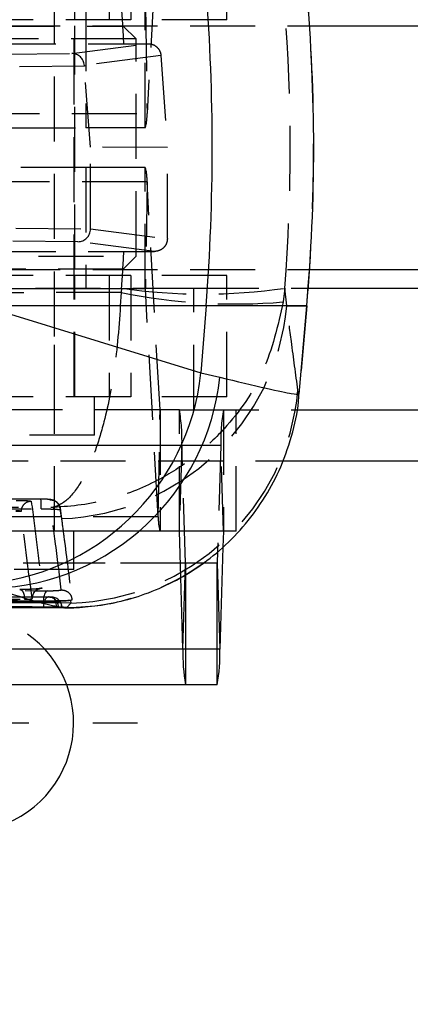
# Model space of a CAD drawing. Extents: x 81 to 742, y 47 to 575.
# Tile 7 of 21: x 358 to 373, y 85 to 124. Entities that reach past the tile are written whole.
import ezdxf

# ---------------------------------------------------------------- set-up
doc = ezdxf.new("R2010")
doc.units = 0
doc.header["$LTSCALE"] = 2
doc.linetypes.add('HIDDEN', pattern=[1.905, 1.27, -0.635])
doc.layers.get('0').update_dxf_attribs({"linetype": 'CONTINUOUS'})
doc.styles.add('SLDTEXTSTYLE0', font='TXT', dxfattribs={"width": 0.75})
doc.dimstyles.new('SLDDIMSTYLE0', dxfattribs={"dimtxt": 7, "dimasz": 6.604, "dimexe": 0, "dimexo": 0.0625, "dimgap": 1.75, "dimtad": 1, "dimdec": 0, "dimrnd": 1e-09, "dimzin": 12, "dimtxsty": 'SLDTEXTSTYLE0', "dimsah": 1, "dimcen": 0.09, "dimazin": 3, "dimtfac": 1, "dimtdec": 0, "dimtofl": 0, "dimtmove": 0, "dimatfit": 3, "dimtolj": 1, "dimtzin": 12})
doc.dimstyles.new('SLDDIMSTYLE2', dxfattribs={"dimtxt": 7, "dimasz": 6.604, "dimexe": 0, "dimexo": 0.0625, "dimgap": 1.75, "dimtad": 1, "dimdec": 3, "dimrnd": 1e-09, "dimzin": 12, "dimtxsty": 'SLDTEXTSTYLE0', "dimsah": 1, "dimcen": 0.09, "dimazin": 3, "dimtfac": 1, "dimtdec": 3, "dimtofl": 0, "dimtmove": 0, "dimatfit": 3, "dimtolj": 1, "dimtzin": 12})

# ---------------------------------------------------------------- blocks, each defined once
blk = doc.blocks.new('_D_6')
at = {"color": 179, "linetype": 'CONTINUOUS'}
for p, q in [((344.453, 90.45), (344.453, 63.45)), ((399.453, 90.45), (399.453, 63.45)), ((399.453, 65.45), (344.453, 65.45))]:
    blk.add_line(p, q, dxfattribs=at)
for points in [[(344.453, 65.45), (351.057, 64.434), (351.057, 66.466)], [(399.453, 65.45), (392.849, 66.466), (392.849, 64.434)]]:
    blk.add_solid(points, dxfattribs=at)
at = {"color": 179, "linetype": 'CONTINUOUS', "insert": (362.662, 74.474, -50.05), "char_height": 7, "attachment_point": 1, "style": 'SLDTEXTSTYLE0'}
blk.add_mtext('55', dxfattribs=at)
blk = doc.blocks.new('_D_7')
at = {"color": 179, "linetype": 'CONTINUOUS'}
for p, q in [((199.42, 112.188), (199.42, 47.315)), ((399.453, 90.45), (399.453, 47.315)), ((399.453, 49.315), (199.42, 49.315))]:
    blk.add_line(p, q, dxfattribs=at)
for points in [[(199.42, 49.315), (206.024, 48.299), (206.024, 50.331)], [(399.453, 49.315), (392.849, 50.331), (392.849, 48.299)]]:
    blk.add_solid(points, dxfattribs=at)
at = {"color": 179, "linetype": 'CONTINUOUS', "insert": (290.51, 58.339, -50.05), "char_height": 7, "attachment_point": 1, "style": 'SLDTEXTSTYLE0'}
blk.add_mtext('200', dxfattribs=at)
blk = doc.blocks.new('SW_CENTERMARKSYMBOL_6')
at = {"color": 0, "linetype": 'CONTINUOUS'}
for p, q in [((0, 5), (0, 6.75)), ((0, 0), (0, 2.5)), ((-5, 0), (-6.75, 0)), ((0, 0), (-2.5, 0)), ((0, 0), (0, -2.5)), ((0, 0), (2.5, 0)), ((5, 0), (6.75, 0)), ((0, -5), (0, -6.75))]:
    blk.add_line(p, q, dxfattribs=at)

msp = doc.modelspace()

# ---------------------------------------------------------------- linework, layer by layer
at = {"color": 7, "linetype": 'HIDDEN'}
for p, q in [((359.452772, 103.947952), (359.452772, 135.147952)), ((360.221672, 109.200186), (360.221672, 130.400186)), ((363.578435, 129.20125), (363.071916, 120.284528)), ((360.252922, 123.950186), (360.252922, 128.700186)), ((361.591004, 128.700186), (361.591004, 123.950186)), ((362.434185, 128.700186), (362.434185, 123.950186)), ((366.188913, 123.950186), (366.188913, 128.700186)), ((360.678785, 124.477358), (360.678785, 119.727358)), ((363.004419, 119.727358), (363.004419, 124.477358)), ((363.004562, 124.478529), (363.071916, 120.284528)), ((322.842855, 123.712686), (369.425184, 123.712686)), ((362.434185, 123.950186), (352.764443, 123.950186)), ((353.117532, 123.700186), (362.142532, 123.700186)), ((360.252922, 114.187686), (360.252922, 123.712686)), ((362.642532, 123.200187), (362.142532, 123.700186)), ((366.188913, 123.950186), (362.434185, 123.950186)), ((362.642532, 123.200187), (353.117532, 123.200187)), ((362.642532, 114.700186), (362.642532, 123.200187)), ((341.724925, 123.011673), (362.164488, 123.011673)), ((360.127658, 122.630252), (363.119202, 123.011368)), ((362.164488, 123.011673), (363.119202, 123.011368)), ((353.68516, 122.575276), (360.127658, 122.630252)), ((363.615602, 122.545979), (360.622348, 122.164644)), ((363.615602, 122.545979), (363.868668, 118.950217)), ((360.624798, 122.130711), (354.128994, 122.07528)), ((360.862226, 118.963469), (360.624798, 122.130711)), ((341.081953, 120.284528), (363.071916, 120.284528)), ((338.688821, 119.727358), (360.678785, 119.727358)), ((363.004419, 119.727358), (360.678785, 119.727358)), ((363.868668, 118.950217), (360.862226, 118.963469)), ((360.862226, 115.768572), (360.862226, 118.963469)), ((363.864899, 115.389531), (363.868668, 118.950217)), ((360.678785, 118.173014), (338.688821, 118.173014)), ((360.678785, 118.173014), (360.678785, 113.423015)), ((363.004419, 118.173014), (360.678785, 118.173014)), ((363.004419, 113.423015), (363.004419, 118.173014)), ((363.071916, 117.615845), (341.081953, 117.615845)), ((363.071916, 117.615845), (363.004562, 113.421844)), ((363.578435, 108.699122), (363.071916, 117.615845)), ((354.128994, 115.825092), (360.862226, 115.767635)), ((360.862226, 115.768572), (363.864899, 115.389531)), ((360.862226, 115.767635), (360.862226, 115.768572)), ((360.366362, 115.268084), (353.68516, 115.325097)), ((363.367903, 114.889185), (360.366362, 115.268084)), ((341.724925, 114.8887), (362.164488, 114.8887)), ((362.164488, 114.8887), (363.367903, 114.889185)), ((343.592531, 114.700186), (362.642532, 114.700186)), ((362.142532, 114.200186), (362.642532, 114.700186)), ((322.846353, 114.187686), (369.425184, 114.187686)), ((362.142532, 114.200186), (344.092532, 114.200186)), ((362.434185, 113.950186), (352.764443, 113.950186)), ((360.252922, 109.200186), (360.252922, 113.950186)), ((361.591004, 113.950186), (361.591004, 109.200186)), ((362.434185, 113.950186), (362.434185, 109.200186)), ((366.188913, 113.950186), (362.434185, 113.950186)), ((366.188913, 109.200186), (366.188913, 113.950186)), ((360.678785, 113.423015), (338.688821, 113.423015)), ((363.004562, 113.421844), (341.0146, 113.421844)), ((343.472086, 113.447953), (364.89933, 113.447953)), ((359.452772, 108.697953), (359.452772, 113.447953)), ((363.004419, 113.423015), (360.678785, 113.423015)), ((362.077411, 113.451129), (362.06144, 113.285775)), ((363.51108, 104.505122), (363.004562, 113.421844)), ((364.89933, 108.697953), (364.89933, 113.447953)), ((364.89933, 113.447953), (369.371607, 113.447953)), ((368.455854, 113.451129), (368.398035, 112.914391)), ((368.530497, 112.757771), (368.455854, 113.451129)), ((368.530497, 112.757771), (369.311464, 112.757771)), ((369.311464, 112.757771), (369.009427, 109.305159)), ((369.311464, 112.757771), (369.314612, 112.757771)), ((369.009427, 109.305159), (368.967837, 109.45872)), ((362.434185, 109.200186), (352.764443, 109.200186)), ((361.015422, 107.700186), (361.015422, 109.200186)), ((366.188913, 109.200186), (362.434185, 109.200186)), ((368.981996, 109.307775), (369.009427, 109.305159)), ((363.578435, 108.699122), (341.588473, 108.699122)), ((363.578577, 108.697953), (341.588615, 108.697953)), ((359.452772, 103.947952), (359.452772, 108.697953)), ((363.51108, 104.505122), (363.578435, 108.699122)), ((363.578577, 108.697953), (363.578577, 103.947952)), ((364.333347, 108.697953), (363.578577, 108.697953)), ((364.333347, 103.947952), (364.333347, 108.697953)), ((364.333347, 108.697953), (364.89933, 108.697953)), ((364.89933, 108.697953), (368.914561, 108.697953)), ((366.055227, 108.697953), (366.055227, 103.947952)), ((366.553468, 103.947952), (366.553468, 108.697953)), ((361.015422, 107.700186), (351.490422, 107.700186)), ((364.435009, 107.30378), (342.445046, 107.30378)), ((365.953565, 107.30378), (343.963603, 107.30378)), ((364.435009, 107.30378), (364.333561, 103.945023)), ((364.574035, 102.700882), (364.435009, 107.30378)), ((365.953565, 107.30378), (365.828225, 103.153991)), ((366.055013, 103.945023), (365.953565, 107.30378)), ((344.452773, 106.697952), (399.452772, 106.697952)), ((344.452773, 106.697952), (368.374051, 106.697952)), ((359.40859, 104.890706), (359.4236, 104.812662)), ((359.721879, 104.498344), (359.681688, 104.811148)), ((363.51108, 104.505122), (341.521118, 104.505122)), ((358.144324, 104.713759), (358.144321, 104.713856)), ((358.144324, 104.712173), (358.144324, 104.713759)), ((363.578577, 103.947952), (341.588615, 103.947952)), ((364.333561, 103.945023), (342.343597, 103.945023)), ((366.055013, 103.945023), (344.06505, 103.945023)), ((360.215272, 102.447953), (360.215272, 103.947952)), ((364.333347, 103.947952), (363.578577, 103.947952)), ((366.055227, 103.947952), (364.333347, 103.947952)), ((364.387607, 102.155646), (364.333561, 103.945023)), ((366.055013, 103.945023), (366.036137, 103.320079)), ((366.553468, 103.947952), (366.055227, 103.947952)), ((364.574035, 102.700882), (342.584072, 102.700882)), ((364.574248, 102.697952), (342.584286, 102.697952)), ((365.247926, 102.700882), (343.824577, 102.700882)), ((360.215272, 102.447953), (357.880031, 102.447953)), ((364.560595, 102.255903), (364.574035, 102.700882)), ((365.244174, 102.697952), (364.574248, 102.697952)), ((364.574248, 102.697952), (364.574248, 102.263816)), ((358.577743, 101.318894), (358.577736, 101.319201)), ((358.577743, 101.309953), (358.577743, 101.318894)), ((359.249676, 101.379095), (359.218207, 101.380629)), ((359.345818, 101.370851), (359.367228, 101.370122)), ((359.016612, 101.190096), (359.016612, 101.215938)), ((359.523863, 100.964889), (359.523863, 100.96043)), ((359.551761, 100.97472), (359.60961, 100.97472)), ((359.60961, 100.97472), (359.60961, 100.971682)), ((359.740142, 100.962376), (359.740142, 100.964889)), ((359.740142, 100.964889), (359.748273, 100.964889)), ((359.939172, 100.967327), (359.802387, 100.977926)), ((360.097174, 101.139599), (359.939172, 100.967327)), ((360.07887, 101.240758), (360.070552, 101.239368)), ((360.07887, 101.240758), (360.097174, 101.139599)), ((365.915987, 99.342125), (343.926024, 99.342125))]:
    msp.add_line(p, q, dxfattribs=at)
at = {"color": 7, "linetype": 'CONTINUOUS'}
for p, q in [((369.425184, 123.712686), (391.419225, 123.712686)), ((369.425184, 114.187686), (391.419225, 114.187686)), ((369.371607, 113.447953), (380.121539, 113.447953)), ((365.379809, 112.757771), (356.663819, 112.757771)), ((356.663819, 112.757771), (365.176877, 110.143872)), ((365.379809, 112.757771), (365.176877, 110.143872)), ((369.012543, 109.305103), (369.314612, 112.757771)), ((365.176877, 110.143872), (365.921564, 109.967586)), ((368.914561, 108.697953), (380.121539, 108.697953)), ((366.036137, 103.320079), (365.915987, 99.342125)), ((365.828225, 103.153991), (365.814539, 102.700882)), ((365.814325, 102.697952), (365.244174, 102.697952)), ((365.814325, 97.947953), (365.814325, 102.697952)), ((365.814539, 102.700882), (365.915987, 99.342125)), ((364.472587, 99.342125), (364.387607, 102.155646)), ((359.60961, 100.971682), (359.551761, 100.97472)), ((359.740142, 100.962376), (359.60961, 100.971682)), ((359.744419, 100.961603), (359.740142, 100.962376)), ((364.472587, 99.342125), (342.482625, 99.342125)), ((364.574248, 97.947953), (342.584286, 97.947953)), ((365.814325, 97.947953), (364.574248, 97.947953))]:
    msp.add_line(p, q, dxfattribs=at)
at = {"color": 8, "linetype": 'CONTINUOUS'}
for p, q in [((369.314612, 112.757771), (365.379809, 112.757771)), ((368.374051, 106.697952), (387.452772, 106.697952)), ((365.814539, 102.700882), (365.247926, 102.700882)), ((364.472587, 99.342125), (364.560595, 102.255903)), ((364.574248, 102.263816), (364.574248, 97.947953)), ((359.748273, 100.964889), (359.523863, 100.964889))]:
    msp.add_line(p, q, dxfattribs=at)
at = {"color": 7, "linetype": 'HIDDEN', "flags": 128}
for points in [[(359.679075, 104.843016), (359.679074, 104.843019), (359.679074, 104.843019), (359.679074, 104.843019), (359.679074, 104.84302), (359.625522, 104.987023), (359.558352, 105.070588), (359.484989, 105.126377), (359.415819, 105.159542), (359.360276, 105.176277), (359.316531, 105.184722), (359.249655, 105.192485), (359.103803, 105.200194), (358.947743, 105.202524), (358.909117, 105.202436)], [(359.684606, 104.782314), (359.690758, 104.735053), (359.716679, 104.535738), (359.728972, 104.441118)], [(359.186747, 101.621065), (359.153274, 101.60893), (359.121337, 101.582926), (359.092064, 101.54397), (359.066487, 101.493439), (359.04551, 101.433115), (359.029871, 101.365125), (359.020125, 101.291871), (359.016612, 101.215938)], [(359.031869, 100.984342), (359.036384, 101.063201), (359.047677, 101.138672), (359.065314, 101.207865), (359.088621, 101.268131), (359.116706, 101.317162), (359.148492, 101.353079), (359.182763, 101.374509), (359.218207, 101.380629)], [(359.345818, 101.370851), (359.380871, 101.362122), (359.414465, 101.338388), (359.445333, 101.300549), (359.472308, 101.250028), (359.494371, 101.188736), (359.510688, 101.118991), (359.520645, 101.043424), (359.523863, 100.964889)]]:
    msp.add_lwpolyline(points, dxfattribs=at)
at = {"color": 7, "linetype": 'CONTINUOUS'}
for centre, radius, start, end in [((285.590391, 118.950186), 80.029352, 355.56219985, 4.43780015), ((298.534979, 118.950186), 71.05, 355, 5), ((355.994347, 111.108058), 9.233012, 273.3804801, 354.0057806), ((356.714834, 110.96841), 9.260968, 272.2879877, 353.7959803), ((365.800035, 102.700467), 0.01451, 350.0175285, 1.6378243), ((371.377855, 99.144859), 6.908085, 178.3636503, 189.9775051), ((359.010719, 99.144859), 6.908085, 350.0224949, 1.6363497), ((355.952773, 96.450186), 4.25, 180, 20.6351321)]:
    msp.add_arc(centre, radius, start, end, dxfattribs=at)
at = {"color": 7, "linetype": 'HIDDEN'}
for centre, radius, start, end in [((298.5254, 118.950186), 71.056406, 355.00045197, 4.99954803), ((361.257339, 120.221676), 1.815665, 344.2016948, 1.9837607), ((361.257339, 117.678696), 1.815665, 358.0162393, 15.7983052), ((366.508129, 134.912145), 22.078789, 258.3811053, 274.9104273), ((365.266632, 135.280411), 22.061022, 261.6879883, 278.3120117), ((363.000788, 113.421978), 0.003776, 357.9567546, 15.9228688), ((359.434093, 113.568849), 9.132492, 271.8503445, 354.9047157), ((359.87111, 110.269597), 9.132796, 271.4183879, 354.9061507), ((363.582272, 108.698993), 0.003839, 178.0730595, 195.7275968), ((357.529791, 107.501051), 6.908035, 358.3636015, 9.9775483), ((372.858783, 107.501051), 6.908035, 170.0224517, 181.6363985), ((356.568201, 104.915726), 2.370581, 357.7428375, 6.9296363), ((365.325774, 104.442285), 1.815782, 178.0168207, 195.797728), ((364.319125, 103.945442), 0.014442, 358.3379044, 10.0093867), ((366.069449, 103.945442), 0.014442, 169.9906133, 181.6620956), ((359.908277, 110.103169), 9.135894, 270.1937607, 306.5837748), ((364.588538, 102.700467), 0.01451, 178.3621757, 189.9824715), ((359.213381, 100.97472), 0.406, 84.8711475, 89.8173837), ((359.20979, 100.981216), 0.399873, 359.0691979, 84.2753496), ((359.342273, 100.964889), 0.406, 360, 86.476052), ((359.338925, 100.969873), 0.401248, 359.2882343, 85.9551774), ((355.952773, 96.450186), 4.25, 20.6351321, 159.3648679)]:
    msp.add_arc(centre, radius, start, end, dxfattribs=at)
for centre, major_axis, ratio, start_param, end_param in [((298.451149, 118.950186), (0, 71.05), 0.898208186, 4.769583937, 4.789863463), ((298.451149, 118.950186), (0, 71.05), 0.988252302, 4.634914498, 4.789863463), ((360.127724, 122.130256), (-0.033787, 0.498872), 0.991605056, 4.714160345, 6.215123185), ((360.664688, 122.134838), (-0.037367, 0.499692), 0.079998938, 1.50513246, 1.573073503), ((360.366428, 115.768079), (0.033502, 0.498891), 0.991529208, 3.209082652, 4.777986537), ((298.451149, 118.950186), (0, 71.05), 0.898208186, 4.634914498, 4.655194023)]:
    msp.add_ellipse(centre, major_axis=major_axis, ratio=ratio, start_param=start_param, end_param=end_param, dxfattribs=at)
for points, knots in [([(363.119202, 123.011368), (363.175559, 123.005717), (363.288282, 122.994413), (363.438175, 122.906743), (363.550612, 122.778209), (363.603773, 122.648843), (363.612874, 122.569696), (363.615602, 122.545979)], [0, 0, 0, 0, 0.2277144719, 0.4554660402, 0.6819315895, 0.9046861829, 1, 1, 1, 1]), ([(363.864899, 115.389531), (363.864899, 115.389415), (363.864897, 115.388837), (363.864885, 115.386409), (363.864781, 115.376697), (363.863274, 115.337722), (363.849657, 115.246717), (363.794615, 115.116365), (363.684293, 114.993046), (363.537495, 114.906536), (363.425346, 114.895062), (363.367903, 114.889185)], [0, 0, 0, 0, 0.000440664, 0.002203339, 0.00925469, 0.037466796, 0.150767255, 0.357680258, 0.565212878, 0.7772972, 1, 1, 1, 1]), ([(362.06144, 113.285775), (358.663482, 113.276463), (351.919742, 113.257983), (345.176004, 113.23606), (341.830224, 113.225183)], [0, 0, 0, 0, 0.503868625, 1, 1, 1, 1]), ([(362.06144, 113.285775), (362.00097, 112.353825), (361.881787, 110.516993), (361.470649, 108.441088), (361.03599, 107.014819), (360.588028, 105.981038), (360.043591, 105.194369), (359.625404, 104.936603), (359.410476, 104.891105), (359.40859, 104.890706)], [0, 0, 0, 0, 0.212307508, 0.418448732, 0.544795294, 0.67116474, 0.830689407, 0.9985146, 1, 1, 1, 1]), ([(368.398035, 112.914391), (368.185847, 111.991342), (367.767633, 110.172057), (366.366832, 108.154185), (364.893429, 106.788809), (363.379216, 105.817526), (361.543538, 105.106513), (360.136952, 104.906655), (359.414925, 104.890845), (359.40859, 104.890706)], [0, 0, 0, 0, 0.212308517, 0.418449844, 0.544796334, 0.671166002, 0.830690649, 0.998514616, 1, 1, 1, 1]), ([(368.967837, 109.45872), (368.883015, 110.093601), (368.736781, 111.188144), (368.591506, 112.293547), (368.530497, 112.757771)], [0, 0, 0, 0, 0.5800412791, 1, 1, 1, 1]), ([(358.921466, 105.201737), (354.139697, 105.187792), (349.357132, 105.173845), (344.573992, 105.158909), (344.573196, 105.158906)], [0, 0, 0, 0, 0.999833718, 1, 1, 1, 1]), ([(357.962126, 105.153353), (358.030421, 105.153115), (358.167003, 105.152639), (358.34553, 105.146597), (358.477401, 105.137371), (358.539642, 105.127516), (358.545994, 105.121171), (358.548142, 105.119024)], [0, 0, 0, 0, 0.221612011, 0.443201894, 0.664857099, 0.886620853, 1, 1, 1, 1]), ([(358.548142, 105.119024), (358.495181, 105.112671), (358.389256, 105.099963), (358.255885, 105.006156), (358.162595, 104.872548), (358.150412, 104.766754), (358.144321, 104.713856)], [0, 0, 0, 0, 0.249998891, 0.499999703, 0.750000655, 1, 1, 1, 1]), ([(358.548142, 105.119024), (358.620085, 104.550951), (358.764096, 103.413806), (358.903913, 102.287776), (358.973883, 101.724267)], [0, 0, 0, 0, 0.499561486, 1, 1, 1, 1]), ([(359.276683, 105.180987), (359.275319, 105.182309), (359.271349, 105.186159), (359.233078, 105.192118), (359.152893, 105.197672), (359.044858, 105.201298), (358.962506, 105.201591), (358.921466, 105.201737)], [0, 0, 0, 0, 0.115796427, 0.337250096, 0.558661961, 0.780061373, 1, 1, 1, 1]), ([(359.276674, 105.180987), (359.330085, 105.175147), (359.436906, 105.163467), (359.57188, 105.069875), (359.664972, 104.937478), (359.678152, 104.833323), (359.684606, 104.782313)], [0, 0, 0, 0, 0.252537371, 0.505073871, 0.757610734, 1, 1, 1, 1]), ([(359.720851, 101.654487), (359.642002, 102.287022), (359.49617, 103.45691), (359.34576, 104.638335), (359.276674, 105.180987)], [0, 0, 0, 0, 0.540680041, 1, 1, 1, 1]), ([(344.077012, 104.854465), (346.59598, 104.860779), (351.70646, 104.873588), (356.817032, 104.884946), (359.40859, 104.890706)], [0, 0, 0, 0, 0.49290241, 1, 1, 1, 1]), ([(344.58901, 104.782203), (344.830505, 104.782932), (346.154031, 104.786925), (350.936639, 104.801045), (355.477816, 104.813144), (358.936943, 104.822361)], [0, 0, 0, 0, 0.050494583, 0.276738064, 1, 1, 1, 1]), ([(358.144321, 104.713856), (358.143598, 104.715985), (358.141449, 104.722308), (358.120755, 104.732141), (358.076652, 104.74137), (358.016734, 104.747422), (357.970788, 104.7479), (357.94783, 104.748139)], [0, 0, 0, 0, 0.112970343, 0.335503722, 0.557459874, 0.778876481, 1, 1, 1, 1]), ([(358.144324, 104.712173), (358.141839, 104.713578), (358.136868, 104.716387), (358.101091, 104.719959), (358.048836, 104.722516), (357.994241, 104.723627), (357.959613, 104.723644), (357.94783, 104.723649)], [0, 0, 0, 0, 0.221125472, 0.442246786, 0.66365164, 0.885559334, 1, 1, 1, 1]), ([(358.936943, 104.822361), (359.024034, 104.822049), (359.19906, 104.821421), (359.354108, 104.816097), (359.421851, 104.812749), (359.4236, 104.812662)], [0, 0, 0, 0, 0.491049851, 0.986861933, 1, 1, 1, 1]), ([(359.4236, 104.812662), (359.438838, 104.811886), (359.517441, 104.807882), (359.627531, 104.800161), (359.680051, 104.790089), (359.683873, 104.783577), (359.684614, 104.782314)], [0, 0, 0, 0, 0.096835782, 0.499513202, 0.902899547, 1, 1, 1, 1]), ([(358.577736, 101.319201), (358.506563, 101.882667), (358.36434, 103.008616), (358.217619, 104.145709), (358.144323, 104.713759)], [0, 0, 0, 0, 0.500436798, 1, 1, 1, 1]), ([(358.577743, 101.309953), (358.506631, 101.874119), (358.364407, 103.002451), (358.217684, 104.142266), (358.144323, 104.712173)], [0, 0, 0, 0, 0.500000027, 1, 1, 1, 1]), ([(359.728972, 104.441118), (359.73085, 104.426659), (359.741346, 104.345827), (359.780687, 104.042535), (359.916538, 102.9923), (360.040597, 102.016239), (360.136648, 101.260537)], [0, 0, 0, 0, 0.013552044, 0.075758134, 0.284418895, 1, 1, 1, 1]), ([(343.066987, 101.722354), (345.753865, 101.704331), (351.127162, 101.668288), (356.500374, 101.636805), (359.18675, 101.621065)], [0, 0, 0, 0, 0.500042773, 1, 1, 1, 1]), ([(358.973883, 101.724267), (358.968451, 101.720289), (358.957081, 101.711963), (358.861074, 101.698602), (358.71118, 101.686121), (358.521598, 101.676249), (358.303875, 101.669465), (358.166454, 101.669113), (358.094235, 101.668928)], [0, 0, 0, 0, 0.152250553, 0.318705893, 0.483135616, 0.649464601, 0.815783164, 1, 1, 1, 1]), ([(358.094235, 101.668928), (358.10021, 101.669411), (358.117417, 101.670801), (358.154581, 101.659488), (358.202955, 101.61475), (358.248039, 101.522265), (358.276177, 101.408956), (358.281126, 101.327594), (358.283325, 101.291442)], [0, 0, 0, 0, 0.063765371, 0.183633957, 0.398488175, 0.613342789, 0.828199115, 1, 1, 1, 1]), ([(358.642668, 101.536319), (358.644528, 101.540687), (358.663676, 101.585666), (358.729221, 101.639451), (358.80654, 101.684721), (358.851082, 101.699547), (358.872268, 101.704562), (358.870378, 101.70397), (358.858437, 101.702056), (358.81884, 101.696925), (358.728206, 101.688826), (358.578423, 101.679639), (358.382714, 101.672328), (358.213786, 101.6694), (358.126182, 101.669869), (358.101535, 101.670001)], [0, 0, 0, 0, 0.01090154, 0.112251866, 0.185090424, 0.230120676, 0.258283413, 0.2920946, 0.325238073, 0.397737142, 0.502472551, 0.634244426, 0.783524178, 0.939093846, 1, 1, 1, 1]), ([(358.973883, 101.724267), (358.921679, 101.717084), (358.817272, 101.702719), (358.686681, 101.608566), (358.595536, 101.475985), (358.583669, 101.371463), (358.577736, 101.319201)], [0, 0, 0, 0, 0.2500004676, 0.500000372, 0.7500002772, 1, 1, 1, 1]), ([(359.186747, 101.621065), (359.227595, 101.621136), (359.307518, 101.621274), (359.436608, 101.62506), (359.553058, 101.630865), (359.646376, 101.638322), (359.709341, 101.646619), (359.717009, 101.651864), (359.720842, 101.654487)], [0, 0, 0, 0, 0.172889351, 0.338275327, 0.503704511, 0.669143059, 0.834585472, 1, 1, 1, 1]), ([(359.720842, 101.654487), (359.775022, 101.649546), (359.883382, 101.639664), (360.021282, 101.546487), (360.115643, 101.414334), (360.129808, 101.310582), (360.136641, 101.260535)], [0, 0, 0, 0, 0.254330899, 0.508660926, 0.762992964, 1, 1, 1, 1]), ([(341.602136, 101.442883), (344.566585, 101.431612), (350.438626, 101.409286), (356.310632, 101.39012), (359.218207, 101.380629)], [0, 0, 0, 0, 0.504841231, 1, 1, 1, 1]), ([(359.345818, 101.370851), (359.103722, 101.371667), (357.893238, 101.375749), (352.809221, 101.393305), (347.183731, 101.414232), (342.526583, 101.433251), (341.743037, 101.436451)], [0, 0, 0, 0, 0.0412600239, 0.2063006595, 0.8664635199, 1, 1, 1, 1]), ([(359.016612, 101.215938), (356.329876, 101.231705), (350.956405, 101.263238), (345.582896, 101.299346), (342.896141, 101.3174)], [0, 0, 0, 0, 0.500000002, 1, 1, 1, 1]), ([(359.016612, 101.190096), (356.329876, 101.205518), (350.956406, 101.236364), (345.582896, 101.271687), (342.896141, 101.289349)], [0, 0, 0, 0, 0.500000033, 1, 1, 1, 1]), ([(344.141018, 101.386106), (344.354469, 101.384563), (345.536256, 101.376025), (350.250353, 101.342629), (354.751002, 101.31395), (358.283325, 101.291442)], [0, 0, 0, 0, 0.045278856, 0.250689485, 1, 1, 1, 1]), ([(358.283325, 101.291442), (358.302953, 101.291473), (358.345179, 101.29154), (358.414963, 101.293458), (358.480697, 101.296669), (358.535368, 101.300818), (358.555507, 101.303898), (358.56565, 101.305449)], [0, 0, 0, 0, 0.182243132, 0.39207404, 0.593518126, 0.795276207, 1, 1, 1, 1]), ([(358.56565, 101.305449), (358.566573, 101.306001), (358.574235, 101.31058), (358.576097, 101.315003), (358.577735, 101.318894)], [0, 0, 0, 0, 0.120429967, 1, 1, 1, 1]), ([(358.56565, 101.305449), (358.566047, 101.305528), (358.573832, 101.307063), (358.575835, 101.308546), (358.577735, 101.309953)], [0, 0, 0, 0, 0.050969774, 1, 1, 1, 1]), ([(359.218207, 101.380629), (359.23252, 101.379369), (359.276689, 101.375481), (359.317937, 101.372718), (359.345818, 101.370851)], [0, 0, 0, 0, 0.324050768, 1, 1, 1, 1]), ([(360.13664, 101.260537), (360.127294, 101.254077), (360.117802, 101.247515), (360.07946, 101.24086), (360.07887, 101.240758)], [0, 0, 0, 0, 0.9846054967, 1, 1, 1, 1]), ([(360.097174, 101.139599), (357.538374, 101.154025), (352.33453, 101.183363), (346.312195, 101.221276), (342.848826, 101.244599), (342.029583, 101.250116)], [0, 0, 0, 0, 0.424812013, 0.863942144, 1, 1, 1, 1]), ([(360.070552, 101.239368), (360.039685, 101.237335), (359.967679, 101.232592), (359.782921, 101.22574), (359.539753, 101.219938), (359.268998, 101.216159), (359.10182, 101.216018), (359.016611, 101.215946)], [0, 0, 0, 0, 0.156740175, 0.365644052, 0.574432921, 0.783093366, 1, 1, 1, 1]), ([(360.070552, 101.239368), (360.039689, 101.235099), (359.967679, 101.225138), (359.782844, 101.210737), (359.53944, 101.198533), (359.268675, 101.190582), (359.101609, 101.19026), (359.016611, 101.190096)], [0, 0, 0, 0, 0.156869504, 0.366001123, 0.575002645, 0.783772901, 1, 1, 1, 1]), ([(359.740142, 100.964889), (359.711614, 100.966767), (359.669408, 100.969546), (359.624245, 100.973454), (359.60961, 100.97472)], [0, 0, 0, 0, 0.6759458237, 1, 1, 1, 1])]:
    msp.add_open_spline(points, degree=3, knots=knots, dxfattribs=at)
at = {"color": 8, "linetype": 'CONTINUOUS'}
for points, knots in [([(365.921564, 109.967586), (366.57295, 109.80909), (367.827994, 109.503713), (368.832371, 109.303005), (368.933381, 109.306225), (368.981996, 109.307775)], [0, 0, 0, 0, 0.3588612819, 0.6914281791, 1, 1, 1, 1]), ([(359.802387, 100.977926), (359.733583, 100.978015), (359.557861, 100.978243), (358.685645, 101.193117), (357.630282, 101.537002), (357.084553, 101.714825)], [0, 0, 0, 0, 0.237083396, 0.605495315, 1, 1, 1, 1])]:
    msp.add_open_spline(points, degree=3, knots=knots, dxfattribs=at)
at = {"color": 7, "linetype": 'CONTINUOUS'}
for points, knots in [([(359.801736, 100.960441), (359.827249, 100.959367), (360.134742, 100.946425), (360.813009, 100.99026), (361.810967, 101.136719), (362.882438, 101.431506), (363.971866, 101.882292), (365.04212, 102.502535), (366.047052, 103.287214), (366.948824, 104.222464), (367.715303, 105.288319), (368.349116, 106.496621), (368.779492, 107.809969), (368.993961, 108.774557), (369.004634, 109.270788), (369.005416, 109.307171)], [0, 0, 0, 0, 0.006073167, 0.073197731, 0.148852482, 0.229757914, 0.316197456, 0.40667679, 0.499729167, 0.594360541, 0.689948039, 0.78609518, 0.891435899, 0.992040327, 1, 1, 1, 1]), ([(359.031869, 100.984342), (358.792631, 100.985078), (357.585048, 100.988793), (352.504138, 101.004781), (346.871586, 101.023902), (342.207393, 101.041304), (341.416547, 101.044254)], [0, 0, 0, 0, 0.040743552, 0.205657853, 0.865313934, 1, 1, 1, 1]), ([(341.921837, 101.030467), (345.024462, 101.018055), (348.540034, 101.003992), (354.407377, 100.982466), (357.172093, 100.972968), (359.523863, 100.964889)], [0, 0, 0, 0, 0.528794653, 0.599175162, 1, 1, 1, 1]), ([(341.921837, 101.028247), (344.855514, 101.016088), (350.722868, 100.991769), (356.590198, 100.970876), (359.523863, 100.96043)], [0, 0, 0, 0, 0.500000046, 1, 1, 1, 1]), ([(351.241397, 100.990729), (351.888162, 100.987855), (354.749251, 100.975138), (357.598311, 100.9661), (359.803326, 100.959105)], [0, 0, 0, 0, 0.226055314, 1, 1, 1, 1]), ([(359.551761, 100.97472), (359.522801, 100.975742), (359.464882, 100.977786), (359.339363, 100.98074), (359.202658, 100.983046), (359.097576, 100.984084), (359.044092, 100.984294), (359.031869, 100.984342)], [0, 0, 0, 0, 0.232762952, 0.465526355, 0.698284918, 0.931047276, 1, 1, 1, 1]), ([(359.523863, 100.96043), (359.562513, 100.960328), (359.63981, 100.960126), (359.719803, 100.960348), (359.737561, 100.960942), (359.746441, 100.961238)], [0, 0, 0, 0, 0.333336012, 0.666651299, 1, 1, 1, 1])]:
    msp.add_open_spline(points, degree=3, knots=knots, dxfattribs=at)

# ---------------------------------------------------------------- block references
at = {"color": 179, "linetype": 'CONTINUOUS'}
msp.add_blockref('SW_CENTERMARKSYMBOL_6', (355.952773, 96.450186), dxfattribs=at)

# ---------------------------------------------------------------- dimensions: what is measured, and where the dimension line sits
for base, p2, dimstyle, picture, middle in [((199.420117, 49.315291), (199.420117, 114.187686), 'SLDDIMSTYLE0', '_D_7', (301.112436, 49.315291)), ((344.452773, 65.450186), (344.452773, 92.450186), 'SLDDIMSTYLE2', '_D_6', (370.677908, 65.450186))]:
    dim = msp.add_linear_dim(base=base, p1=(399.452773, 92.450186), p2=p2, angle=0, dimstyle=dimstyle, dxfattribs=at)
    dim.commit()
    dim.dimension.update_dxf_attribs({"geometry": picture, "text_midpoint": middle, "dimtype": 160})

doc.saveas('drawing.dxf')
